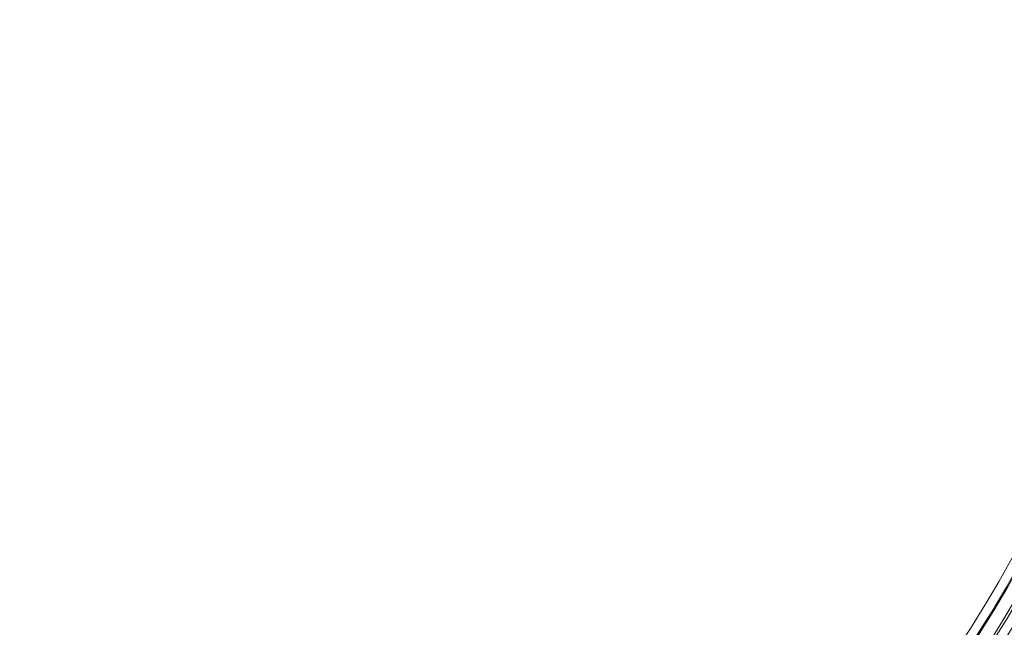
# Model space of a CAD drawing. Header units: inches. Extents: x 2.7 to 14.9, y -4.2 to 15.2.
# Tile 14 of 53: x 12.6 to 13.9, y -2.7 to -1.9. Entities that reach past the tile are written whole.
import ezdxf

# ---------------------------------------------------------------- set-up
doc = ezdxf.new("R2010")
doc.units = ezdxf.units.IN
doc.header["$MEASUREMENT"] = 0
doc.layers.add('Visible (ANSI)', color=7, linetype='Continuous', lineweight=18)
doc.layers.add('Visible Narrow (ANSI)', color=7, linetype='Continuous', lineweight=18)

msp = doc.modelspace()

# ---------------------------------------------------------------- linework, layer by layer
at = {"layer": 'Visible (ANSI)'}
for radius in [2.3248, 1.4744, 1.4547]:
    msp.add_circle((12.5948, -1.9226), radius, dxfattribs=at)
msp.add_arc((12.5948, -1.9226), 1.4711, 319.1393, 7.8147, dxfattribs=at)
at = {"layer": 'Visible Narrow (ANSI)'}
for radius in [2.3248, 2.313, 1.4862, 1.4744, 1.4532, 1.4414]:
    msp.add_circle((12.5948, -1.9226), radius, dxfattribs=at)

doc.saveas('drawing.dxf')
